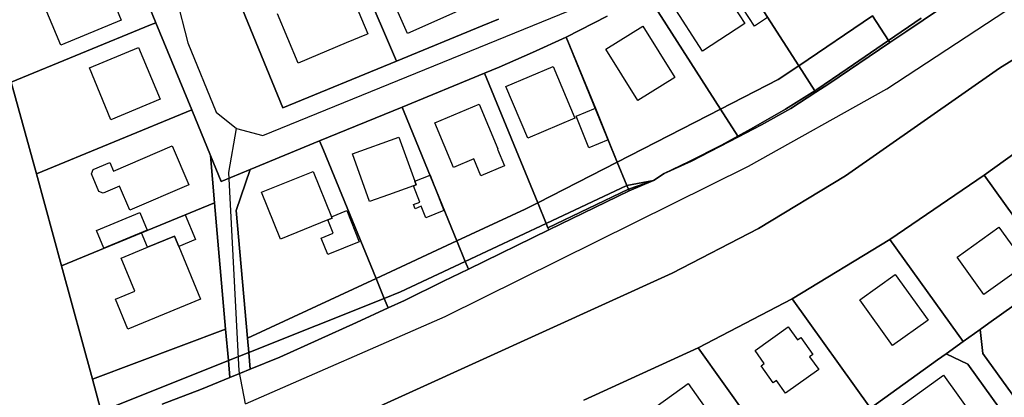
# Model space of a CAD drawing. Extents: x 577960 to 582939, y 6017202 to 6023066.
# Tile 164 of 217: x 579678 to 579866, y 6022060 to 6022132. Entities that reach past the tile are written whole.
import ezdxf

# ---------------------------------------------------------------- set-up
doc = ezdxf.new("R2010")
doc.units = 0
doc.header["$MEASUREMENT"] = 0
doc.linetypes.add('D', pattern=[0])
for name, color, linetype in [('LI__FLUR', 7, 'D'), ('LI__GEB', 7, 'Continuous'), ('LI__STRASSE', 7, 'Continuous')]:
    doc.layers.add(name, color=color, linetype=linetype)

msp = doc.modelspace()

# ---------------------------------------------------------------- linework, layer by layer
at = {"layer": 'LI__FLUR', "color": 8, "linetype": 'D', "true_color": 0x808080}
for p, q in [((579696.552, 6022148.881), (579703.778, 6022131.308)), ((579703.778, 6022131.308), (579696.552, 6022148.881)), ((579740.584, 6022145.101), (579748.56, 6022126.619)), ((579748.56, 6022126.619), (579740.584, 6022145.101)), ((579826.369, 6022123.108), (579812.865, 6022144.148)), ((579812.865, 6022144.148), (579826.369, 6022123.108)), ((579857.647, 6022136.9), (579846.771, 6022129.554)), ((579846.771, 6022129.554), (579857.647, 6022136.9)), ((579798.57, 6022134.973), (579811.485, 6022114.842)), ((579811.485, 6022114.842), (579798.57, 6022134.973)), ((579720.312, 6022133.797), (579728.018, 6022115.085)), ((579728.018, 6022115.085), (579720.312, 6022133.797)), ((579702.769, 6022130.889), (579703.778, 6022131.308)), ((579703.778, 6022131.308), (579702.769, 6022130.889)), ((579703.778, 6022131.308), (579710.625, 6022114.676)), ((579710.625, 6022114.676), (579703.778, 6022131.308)), ((579766.013, 6022130.706), (579769.122, 6022131.986)), ((579769.122, 6022131.986), (579766.013, 6022130.706)), ((579782.007, 6022128.547), (579789.834, 6022132.535)), ((579789.834, 6022132.535), (579782.007, 6022128.547)), ((579840.463, 6022132.633), (579826.369, 6022123.108)), ((579826.369, 6022123.108), (579840.463, 6022132.633)), ((579840.463, 6022132.633), (579843.492, 6022127.905)), ((579843.492, 6022127.905), (579840.463, 6022132.633)), ((579843.492, 6022127.905), (579849.72, 6022132.183)), ((579849.72, 6022132.183), (579843.492, 6022127.905)), ((579676.209, 6022119.964), (579702.769, 6022130.889)), ((579702.769, 6022130.889), (579676.209, 6022119.964)), ((579749.69, 6022124), (579766.013, 6022130.706)), ((579766.013, 6022130.706), (579749.69, 6022124)), ((579846.771, 6022129.554), (579843.742, 6022127.515)), ((579843.742, 6022127.515), (579846.771, 6022129.554)), ((579782.007, 6022128.547), (579775.609, 6022125.638)), ((579775.609, 6022125.638), (579782.007, 6022128.547)), ((579782.007, 6022128.547), (579787.644, 6022115.003)), ((579791.782, 6022104.747), (579782.007, 6022128.547)), ((579787.644, 6022115.003), (579782.007, 6022128.547)), ((579782.007, 6022128.547), (579791.782, 6022104.747)), ((579843.742, 6022127.515), (579832.137, 6022119.689)), ((579832.137, 6022119.689), (579843.742, 6022127.515)), ((579843.492, 6022127.905), (579835.615, 6022122.497)), ((579835.615, 6022122.497), (579843.492, 6022127.905)), ((579843.742, 6022127.515), (579843.492, 6022127.905)), ((579843.492, 6022127.905), (579843.742, 6022127.515)), ((579748.56, 6022126.619), (579749.69, 6022124)), ((579749.69, 6022124), (579748.56, 6022126.619)), ((579775.609, 6022125.638), (579769.252, 6022122.85)), ((579769.252, 6022122.85), (579775.609, 6022125.638)), ((579870.011, 6022125.975), (579864.684, 6022122.616)), ((579864.684, 6022122.616), (579870.011, 6022125.975)), ((579728.018, 6022115.085), (579749.69, 6022124)), ((579749.69, 6022124), (579728.018, 6022115.085)), ((579769.252, 6022122.85), (579766.443, 6022121.69)), ((579766.443, 6022121.69), (579769.252, 6022122.85)), ((579822.45, 6022120.459), (579826.369, 6022123.108)), ((579826.369, 6022123.108), (579822.45, 6022120.459)), ((579826.369, 6022123.108), (579829.448, 6022118.32)), ((579829.448, 6022118.32), (579826.369, 6022123.108)), ((579835.615, 6022122.497), (579829.807, 6022118.55)), ((579829.807, 6022118.55), (579835.615, 6022122.497)), ((579864.684, 6022122.616), (579835.275, 6022102.157)), ((579835.275, 6022102.157), (579864.684, 6022122.616)), ((579680.997, 6022102.482), (579676.209, 6022119.964)), ((579676.209, 6022119.964), (579680.997, 6022102.482)), ((579750.729, 6022115.234), (579766.443, 6022121.69)), ((579766.443, 6022121.69), (579750.729, 6022115.234)), ((579766.443, 6022121.69), (579776.598, 6022096.971)), ((579776.598, 6022096.971), (579766.443, 6022121.69)), ((579811.485, 6022114.842), (579822.45, 6022120.459)), ((579822.45, 6022120.459), (579811.485, 6022114.842)), ((579829.448, 6022118.32), (579823.87, 6022114.861)), ((579823.87, 6022114.861), (579829.448, 6022118.32)), ((579829.618, 6022118.05), (579824.869, 6022114.971)), ((579824.869, 6022114.971), (579829.618, 6022118.05)), ((579829.807, 6022118.55), (579829.448, 6022118.32)), ((579829.448, 6022118.32), (579829.807, 6022118.55)), ((579829.448, 6022118.32), (579829.618, 6022118.05)), ((579829.618, 6022118.05), (579829.448, 6022118.32)), ((579832.137, 6022119.689), (579829.618, 6022118.05)), ((579829.618, 6022118.05), (579832.137, 6022119.689)), ((579710.625, 6022114.676), (579680.997, 6022102.482)), ((579680.997, 6022102.482), (579710.625, 6022114.676)), ((579710.625, 6022114.676), (579714.194, 6022105.999)), ((579714.194, 6022105.999), (579710.625, 6022114.676)), ((579735.015, 6022108.767), (579750.729, 6022115.234)), ((579750.729, 6022115.234), (579735.015, 6022108.767)), ((579750.729, 6022115.234), (579751.129, 6022114.264)), ((579751.129, 6022114.264), (579750.729, 6022115.234)), ((579751.129, 6022114.264), (579761.194, 6022089.715)), ((579761.194, 6022089.715), (579751.129, 6022114.264)), ((579787.644, 6022115.003), (579790.063, 6022108.975)), ((579790.063, 6022108.975), (579787.644, 6022115.003)), ((579811.485, 6022114.842), (579791.782, 6022104.747)), ((579791.782, 6022104.747), (579811.485, 6022114.842)), ((579814.783, 6022109.694), (579811.485, 6022114.842)), ((579811.485, 6022114.842), (579814.783, 6022109.694)), ((579823.87, 6022114.861), (579817.772, 6022111.333)), ((579817.772, 6022111.333), (579823.87, 6022114.861)), ((579824.869, 6022114.971), (579819.262, 6022111.863)), ((579819.262, 6022111.863), (579824.869, 6022114.971)), ((579861.724, 6022102.286), (579880.821, 6022115.973)), ((579880.821, 6022115.973), (579861.724, 6022102.286)), ((579817.772, 6022111.333), (579814.783, 6022109.694)), ((579814.783, 6022109.694), (579817.772, 6022111.333)), ((579819.262, 6022111.863), (579814.863, 6022109.574)), ((579814.863, 6022109.574), (579819.262, 6022111.863)), ((579735.015, 6022108.767), (579721.801, 6022103.33)), ((579721.801, 6022103.33), (579735.015, 6022108.767)), ((579735.745, 6022106.998), (579735.015, 6022108.767)), ((579735.015, 6022108.767), (579735.745, 6022106.998)), ((579790.063, 6022108.975), (579791.782, 6022104.747)), ((579791.782, 6022104.747), (579790.063, 6022108.975)), ((579814.863, 6022109.574), (579805.947, 6022104.927)), ((579805.947, 6022104.927), (579814.863, 6022109.574)), ((579811.625, 6022107.955), (579814.783, 6022109.694)), ((579814.783, 6022109.694), (579811.625, 6022107.955)), ((579814.783, 6022109.694), (579814.863, 6022109.574)), ((579814.863, 6022109.574), (579814.783, 6022109.694)), ((579745.77, 6022082.569), (579735.745, 6022106.998)), ((579735.745, 6022106.998), (579745.77, 6022082.569)), ((579805.347, 6022104.817), (579811.625, 6022107.955)), ((579811.625, 6022107.955), (579805.347, 6022104.817)), ((579714.194, 6022105.999), (579714.983, 6022097.014)), ((579716.233, 6022101.042), (579714.194, 6022105.999)), ((579714.983, 6022097.014), (579714.194, 6022105.999)), ((579714.194, 6022105.999), (579716.233, 6022101.042)), ((579805.947, 6022104.927), (579800.719, 6022102.558)), ((579800.719, 6022102.558), (579805.947, 6022104.927)), ((579800.719, 6022102.558), (579805.347, 6022104.817)), ((579805.347, 6022104.817), (579800.719, 6022102.558)), ((579721.801, 6022103.33), (579716.233, 6022101.042)), ((579716.233, 6022101.042), (579721.801, 6022103.33)), ((579721.801, 6022103.33), (579719.131, 6022095.524)), ((579719.131, 6022095.524), (579721.801, 6022103.33)), ((579776.598, 6022096.971), (579791.782, 6022104.747)), ((579791.782, 6022104.747), (579776.598, 6022096.971)), ((579791.782, 6022104.747), (579793.612, 6022100.279)), ((579793.612, 6022100.279), (579791.782, 6022104.747)), ((579685.785, 6022084.99), (579680.997, 6022102.482)), ((579680.997, 6022102.482), (579685.785, 6022084.99)), ((579798.65, 6022101.229), (579793.612, 6022100.279)), ((579793.612, 6022100.279), (579798.65, 6022101.229)), ((579798.65, 6022101.229), (579793.912, 6022099.56)), ((579793.912, 6022099.56), (579798.65, 6022101.229)), ((579798.65, 6022101.229), (579794.021, 6022099.29)), ((579794.021, 6022099.29), (579798.65, 6022101.229)), ((579800.719, 6022102.558), (579798.65, 6022101.229)), ((579798.65, 6022101.229), (579800.719, 6022102.558)), ((579835.275, 6022102.157), (579818.671, 6022092.122)), ((579818.671, 6022092.122), (579835.275, 6022102.157)), ((579843.761, 6022090.002), (579861.724, 6022102.286)), ((579861.724, 6022102.286), (579843.761, 6022090.002)), ((579869.481, 6022091.471), (579861.724, 6022102.286)), ((579861.724, 6022102.286), (579869.481, 6022091.471)), ((579793.612, 6022100.279), (579778.208, 6022093.053)), ((579778.208, 6022093.053), (579793.612, 6022100.279)), ((579793.912, 6022099.56), (579778.548, 6022092.233)), ((579778.548, 6022092.233), (579793.912, 6022099.56)), ((579794.021, 6022099.29), (579778.707, 6022091.834)), ((579778.707, 6022091.834), (579794.021, 6022099.29)), ((579793.912, 6022099.56), (579793.612, 6022100.279)), ((579793.612, 6022100.279), (579793.912, 6022099.56)), ((579794.021, 6022099.29), (579793.912, 6022099.56)), ((579793.912, 6022099.56), (579794.021, 6022099.29)), ((579702.158, 6022091.736), (579714.983, 6022097.014)), ((579714.983, 6022097.014), (579702.158, 6022091.736)), ((579714.983, 6022097.014), (579717.092, 6022072.884)), ((579717.092, 6022072.884), (579714.983, 6022097.014)), ((579719.131, 6022095.524), (579721.26, 6022071.215)), ((579721.26, 6022071.215), (579719.131, 6022095.524)), ((579761.194, 6022089.715), (579774.239, 6022095.762)), ((579774.239, 6022095.762), (579761.194, 6022089.715)), ((579774.239, 6022095.762), (579776.598, 6022096.971)), ((579776.598, 6022096.971), (579774.239, 6022095.762)), ((579778.208, 6022093.053), (579776.598, 6022096.971)), ((579776.598, 6022096.971), (579778.208, 6022093.053)), ((579701.079, 6022091.287), (579702.158, 6022091.736)), ((579702.158, 6022091.736), (579701.079, 6022091.287)), ((579778.208, 6022093.053), (579762.794, 6022085.827)), ((579762.794, 6022085.827), (579778.208, 6022093.053)), ((579778.707, 6022091.834), (579763.393, 6022084.368)), ((579763.393, 6022084.368), (579778.707, 6022091.834)), ((579778.548, 6022092.233), (579778.208, 6022093.053)), ((579778.208, 6022093.053), (579778.548, 6022092.233)), ((579778.707, 6022091.834), (579778.548, 6022092.233)), ((579778.548, 6022092.233), (579778.707, 6022091.834)), ((579818.671, 6022092.122), (579802.218, 6022083.567)), ((579802.218, 6022083.567), (579818.671, 6022092.122)), ((579685.785, 6022084.99), (579701.079, 6022091.287)), ((579701.079, 6022091.287), (579685.785, 6022084.99)), ((579825.089, 6022078.708), (579843.761, 6022090.002)), ((579843.761, 6022090.002), (579825.089, 6022078.708)), ((579856.56, 6022072.156), (579843.761, 6022090.002)), ((579843.761, 6022090.002), (579856.56, 6022072.156)), ((579745.77, 6022082.569), (579761.194, 6022089.715)), ((579761.194, 6022089.715), (579745.77, 6022082.569)), ((579761.194, 6022089.715), (579762.794, 6022085.827)), ((579762.794, 6022085.827), (579761.194, 6022089.715)), ((579691.712, 6022063.37), (579685.785, 6022084.99)), ((579685.785, 6022084.99), (579691.712, 6022063.37)), ((579762.794, 6022085.827), (579750.419, 6022080.02)), ((579750.419, 6022080.02), (579762.794, 6022085.827)), ((579763.393, 6022084.368), (579758.645, 6022082.049)), ((579758.645, 6022082.049), (579763.393, 6022084.368)), ((579763.393, 6022084.368), (579762.794, 6022085.827)), ((579762.794, 6022085.827), (579763.393, 6022084.368)), ((579721.26, 6022071.215), (579745.77, 6022082.569)), ((579745.77, 6022082.569), (579721.26, 6022071.215)), ((579802.218, 6022083.567), (579737.633, 6022054.252)), ((579737.633, 6022054.252), (579802.218, 6022083.567)), ((579747.32, 6022078.781), (579745.77, 6022082.569)), ((579745.77, 6022082.569), (579747.32, 6022078.781)), ((579862.599, 6022074.024), (579875.408, 6022083.204)), ((579875.408, 6022083.204), (579862.599, 6022074.024)), ((579758.645, 6022082.049), (579751.178, 6022078.401)), ((579751.178, 6022078.401), (579758.645, 6022082.049)), ((579747.32, 6022078.781), (579721.5, 6022068.466)), ((579721.5, 6022068.466), (579747.32, 6022078.781)), ((579750.419, 6022080.02), (579747.32, 6022078.781)), ((579747.32, 6022078.781), (579750.419, 6022080.02)), ((579747.32, 6022078.781), (579748.069, 6022076.961)), ((579748.069, 6022076.961), (579747.32, 6022078.781)), ((579807.176, 6022069.353), (579825.089, 6022078.708)), ((579825.089, 6022078.708), (579807.176, 6022069.353)), ((579825.089, 6022078.708), (579840.042, 6022057.857)), ((579840.042, 6022057.857), (579825.089, 6022078.708)), ((579748.069, 6022076.961), (579742.062, 6022074.193)), ((579742.062, 6022074.193), (579748.069, 6022076.961)), ((579751.178, 6022078.401), (579748.069, 6022076.961)), ((579748.069, 6022076.961), (579751.178, 6022078.401)), ((579691.712, 6022063.37), (579717.092, 6022072.884)), ((579717.092, 6022072.884), (579691.712, 6022063.37)), ((579717.092, 6022072.884), (579717.621, 6022066.917)), ((579717.621, 6022066.917), (579717.092, 6022072.884)), ((579742.062, 6022074.193), (579734.745, 6022070.855)), ((579734.745, 6022070.855), (579742.062, 6022074.193)), ((579860.974, 6022072.859), (579862.599, 6022074.024)), ((579862.599, 6022074.024), (579860.974, 6022072.859)), ((579721.5, 6022068.466), (579721.26, 6022071.215)), ((579721.26, 6022071.215), (579721.5, 6022068.466)), ((579857.725, 6022070.531), (579856.56, 6022072.156)), ((579856.56, 6022072.156), (579857.725, 6022070.531)), ((579860.974, 6022072.859), (579857.725, 6022070.531)), ((579857.725, 6022070.531), (579860.974, 6022072.859)), ((579861.474, 6022068.301), (579860.974, 6022072.859)), ((579860.974, 6022072.859), (579861.474, 6022068.301)), ((579734.745, 6022070.855), (579727.398, 6022067.567)), ((579727.398, 6022067.567), (579734.745, 6022070.855)), ((579785.394, 6022059.398), (579807.176, 6022069.353)), ((579807.176, 6022069.353), (579785.394, 6022059.398)), ((579807.176, 6022069.353), (579820.98, 6022050.101)), ((579820.98, 6022050.101), (579807.176, 6022069.353)), ((579854.477, 6022068.202), (579857.725, 6022070.531)), ((579857.725, 6022070.531), (579854.477, 6022068.202)), ((579717.621, 6022066.917), (579721.5, 6022068.466)), ((579721.5, 6022068.466), (579717.621, 6022066.917)), ((579721.5, 6022068.466), (579721.78, 6022065.258)), ((579721.78, 6022065.258), (579721.5, 6022068.466)), ((579727.398, 6022067.567), (579721.78, 6022065.258)), ((579721.78, 6022065.258), (579727.398, 6022067.567)), ((579852.852, 6022067.037), (579854.477, 6022068.202)), ((579854.477, 6022068.202), (579852.852, 6022067.037)), ((579854.477, 6022068.202), (579858.635, 6022066.262)), ((579858.635, 6022066.262), (579854.477, 6022068.202)), ((579870.2, 6022056.127), (579861.474, 6022068.301)), ((579861.474, 6022068.301), (579870.2, 6022056.127)), ((579717.621, 6022066.917), (579693.381, 6022057.232)), ((579693.381, 6022057.232), (579717.621, 6022066.917)), ((579717.901, 6022063.679), (579717.621, 6022066.917)), ((579717.621, 6022066.917), (579717.901, 6022063.679)), ((579840.042, 6022057.857), (579852.852, 6022067.037)), ((579852.852, 6022067.037), (579840.042, 6022057.857)), ((579858.635, 6022066.262), (579868.671, 6022052.259)), ((579868.671, 6022052.259), (579858.635, 6022066.262)), ((579717.901, 6022063.679), (579712.493, 6022061.48)), ((579712.493, 6022061.48), (579717.901, 6022063.679)), ((579719.94, 6022064.508), (579717.901, 6022063.679)), ((579717.901, 6022063.679), (579719.94, 6022064.508)), ((579721.78, 6022065.258), (579719.94, 6022064.508)), ((579719.94, 6022064.508), (579721.78, 6022065.258)), ((579693.381, 6022057.232), (579691.712, 6022063.37)), ((579691.712, 6022063.37), (579693.381, 6022057.232)), ((579712.493, 6022061.48), (579705.006, 6022058.601)), ((579705.006, 6022058.601), (579712.493, 6022061.48))]:
    msp.add_line(p, q, dxfattribs=at)
at = {"layer": 'LI__GEB', "color": 5, "linetype": 'D', "true_color": 0x0000ff}
for p, q in [((579693.403, 6022140.944), (579697.191, 6022131.768)), ((579810.466, 6022139.85), (579816.103, 6022131.124)), ((579740.274, 6022138.574), (579744.212, 6022129.168)), ((579685.646, 6022127.011), (579681.867, 6022136.177)), ((579751.739, 6022129.267), (579748.531, 6022136.574)), ((579817.933, 6022130.674), (579814.714, 6022135.682)), ((579730.907, 6022123.601), (579726.969, 6022132.997)), ((579761.965, 6022133.755), (579751.739, 6022129.267)), ((579808.026, 6022125.907), (579802.389, 6022134.633)), ((579697.191, 6022131.768), (579685.646, 6022127.011)), ((579816.103, 6022131.124), (579808.026, 6022125.907)), ((579820.412, 6022132.274), (579817.933, 6022130.674)), ((579789.604, 6022126.237), (579796.641, 6022130.645)), ((579796.641, 6022130.645), (579802.758, 6022120.889)), ((579740.084, 6022127.439), (579730.907, 6022123.601)), ((579743.972, 6022129.068), (579740.084, 6022127.439)), ((579744.212, 6022129.168), (579743.972, 6022129.068)), ((579691.123, 6022122.683), (579700.49, 6022126.561)), ((579700.49, 6022126.561), (579704.578, 6022116.705)), ((579795.711, 6022116.482), (579789.604, 6022126.237)), ((579695.211, 6022112.827), (579691.123, 6022122.683)), ((579770.551, 6022119.151), (579779.528, 6022122.939)), ((579779.528, 6022122.939), (579783.686, 6022113.114)), ((579802.758, 6022120.889), (579795.711, 6022116.482)), ((579774.709, 6022109.326), (579770.551, 6022119.151)), ((579704.578, 6022116.705), (579695.211, 6022112.827)), ((579756.987, 6022112.225), (579765.423, 6022115.783)), ((579765.423, 6022115.783), (579769.012, 6022107.277)), ((579783.946, 6022113.513), (579787.644, 6022115.003)), ((579787.644, 6022115.003), (579790.063, 6022108.975)), ((579783.686, 6022113.114), (579774.709, 6022109.326)), ((579786.375, 6022107.466), (579783.946, 6022113.513)), ((579760.565, 6022103.719), (579756.987, 6022112.225)), ((579741.253, 6022106.338), (579750.139, 6022109.517)), ((579750.139, 6022109.517), (579753.138, 6022101.12)), ((579790.063, 6022108.975), (579786.375, 6022107.466)), ((579695.711, 6022103.041), (579706.917, 6022107.839)), ((579706.917, 6022107.839), (579710.095, 6022100.422)), ((579769.012, 6022107.277), (579768.92, 6022107.238)), ((579768.92, 6022107.238), (579770.278, 6022104.013)), ((579744.521, 6022097.212), (579741.253, 6022106.338)), ((579764.404, 6022105.336), (579760.565, 6022103.719)), ((579765.763, 6022102.111), (579764.404, 6022105.336)), ((579691.493, 6022102.512), (579691.853, 6022103.341)), ((579691.853, 6022103.341), (579695.001, 6022104.691)), ((579695.001, 6022104.691), (579695.711, 6022103.041)), ((579723.93, 6022098.992), (579733.786, 6022102.98)), ((579733.786, 6022102.98), (579737.284, 6022094.334)), ((579770.278, 6022104.013), (579765.763, 6022102.111)), ((579692.942, 6022099.133), (579691.493, 6022102.512)), ((579753.138, 6022101.12), (579756.087, 6022102.27)), ((579753.138, 6022101.12), (579753.398, 6022100.391)), ((579753.398, 6022100.391), (579753.138, 6022101.12)), ((579756.087, 6022102.27), (579758.726, 6022095.513)), ((579696.841, 6022100.163), (579693.732, 6022098.823)), ((579698.8, 6022095.585), (579696.841, 6022100.163)), ((579710.095, 6022100.422), (579698.8, 6022095.585)), ((579752.918, 6022100.211), (579748.16, 6022098.512)), ((579753.398, 6022100.391), (579752.918, 6022100.211)), ((579752.918, 6022100.211), (579753.398, 6022100.391)), ((579754.097, 6022097.112), (579752.918, 6022100.211)), ((579693.732, 6022098.823), (579692.942, 6022099.133)), ((579727.528, 6022090.086), (579723.93, 6022098.992)), ((579748.16, 6022098.512), (579744.521, 6022097.212)), ((579737.284, 6022094.334), (579740.173, 6022095.493)), ((579740.173, 6022095.493), (579742.552, 6022089.576)), ((579752.918, 6022096.662), (579754.097, 6022097.112)), ((579753.218, 6022095.863), (579752.918, 6022096.662)), ((579754.407, 6022096.322), (579753.218, 6022095.863)), ((579755.247, 6022094.153), (579754.407, 6022096.322)), ((579758.726, 6022095.513), (579755.247, 6022094.153)), ((579692.462, 6022091.707), (579700.759, 6022095.135)), ((579700.759, 6022095.135), (579702.148, 6022091.756)), ((579702.158, 6022091.736), (579709.405, 6022094.685)), ((579709.405, 6022094.685), (579711.354, 6022089.967)), ((579736.584, 6022093.744), (579727.528, 6022090.086)), ((579736.584, 6022093.744), (579737.394, 6022094.074)), ((579737.394, 6022094.074), (579736.584, 6022093.744)), ((579737.614, 6022091.175), (579736.584, 6022093.744)), ((579737.394, 6022094.074), (579737.284, 6022094.334)), ((579737.284, 6022094.334), (579737.394, 6022094.074)), ((579693.851, 6022088.328), (579692.462, 6022091.707)), ((579702.148, 6022091.756), (579693.851, 6022088.328)), ((579701.079, 6022091.287), (579702.158, 6022091.736)), ((579856.593, 6022086.633), (579864.56, 6022092.35)), ((579864.56, 6022092.35), (579869.649, 6022085.26)), ((579702.218, 6022088.518), (579701.079, 6022091.287)), ((579702.218, 6022088.518), (579707.346, 6022090.627)), ((579707.346, 6022090.627), (579702.218, 6022088.518)), ((579707.346, 6022090.627), (579708.156, 6022088.668)), ((579708.156, 6022088.668), (579707.346, 6022090.627)), ((579711.354, 6022089.967), (579708.156, 6022088.668)), ((579735.315, 6022090.246), (579737.614, 6022091.175)), ((579736.554, 6022087.167), (579735.315, 6022090.246)), ((579697.17, 6022086.439), (579702.218, 6022088.518)), ((579708.156, 6022088.668), (579712.324, 6022078.602)), ((579742.552, 6022089.576), (579736.554, 6022087.167)), ((579699.749, 6022080.132), (579697.17, 6022086.439)), ((579861.678, 6022079.53), (579856.593, 6022086.633)), ((579869.649, 6022085.26), (579861.678, 6022079.53)), ((579838.003, 6022078.478), (579844.781, 6022083.335)), ((579844.781, 6022083.335), (579851.028, 6022074.649)), ((579696.06, 6022078.633), (579699.749, 6022080.132)), ((579698.439, 6022072.905), (579696.06, 6022078.633)), ((579712.324, 6022078.602), (579698.439, 6022072.905)), ((579844.241, 6022069.791), (579838.003, 6022078.478)), ((579818.051, 6022068.833), (579824.359, 6022073.34)), ((579824.359, 6022073.34), (579826.128, 6022070.872)), ((579851.028, 6022074.649), (579844.241, 6022069.791)), ((579826.128, 6022070.872), (579826.748, 6022071.321)), ((579826.748, 6022071.321), (579829.057, 6022068.093)), ((579819.81, 6022066.364), (579818.051, 6022068.833)), ((579829.057, 6022068.093), (579828.437, 6022067.653)), ((579828.437, 6022067.653), (579830.196, 6022065.194)), ((579819.191, 6022065.924), (579819.81, 6022066.364)), ((579821.49, 6022062.705), (579819.191, 6022065.924)), ((579830.196, 6022065.194), (579823.879, 6022060.686)), ((579845.94, 6022058.386), (579854.007, 6022064.124)), ((579854.007, 6022064.124), (579862.203, 6022052.748)), ((579797.807, 6022057.187), (579805.276, 6022062.542)), ((579805.276, 6022062.542), (579811.501, 6022053.842)), ((579822.109, 6022063.145), (579821.49, 6022062.705)), ((579823.879, 6022060.686), (579822.109, 6022063.145))]:
    msp.add_line(p, q, dxfattribs=at)
at = {"layer": 'LI__STRASSE', "color": 251, "linetype": 'D', "true_color": 0x656464}
for p, q in [((579702.891, 6022154.726), (579709.867, 6022127.469)), ((579843.155, 6022118.733), (579873.751, 6022138.748)), ((579724.2, 6022109.797), (579785.976, 6022134.984)), ((579709.867, 6022127.469), (579715.271, 6022114.244)), ((579816.812, 6022103.997), (579843.155, 6022118.733)), ((579715.271, 6022114.244), (579719.182, 6022111.147)), ((579717.704, 6022102.742), (579719.182, 6022111.147)), ((579719.182, 6022111.147), (579724.2, 6022109.797)), ((579758.928, 6022075.32), (579816.812, 6022103.997)), ((579719.69, 6022064.995), (579717.704, 6022102.742)), ((579720.889, 6022058.66), (579758.928, 6022075.32)), ((579720.889, 6022058.66), (579719.69, 6022064.995))]:
    msp.add_line(p, q, dxfattribs=at)

doc.saveas('drawing.dxf')
